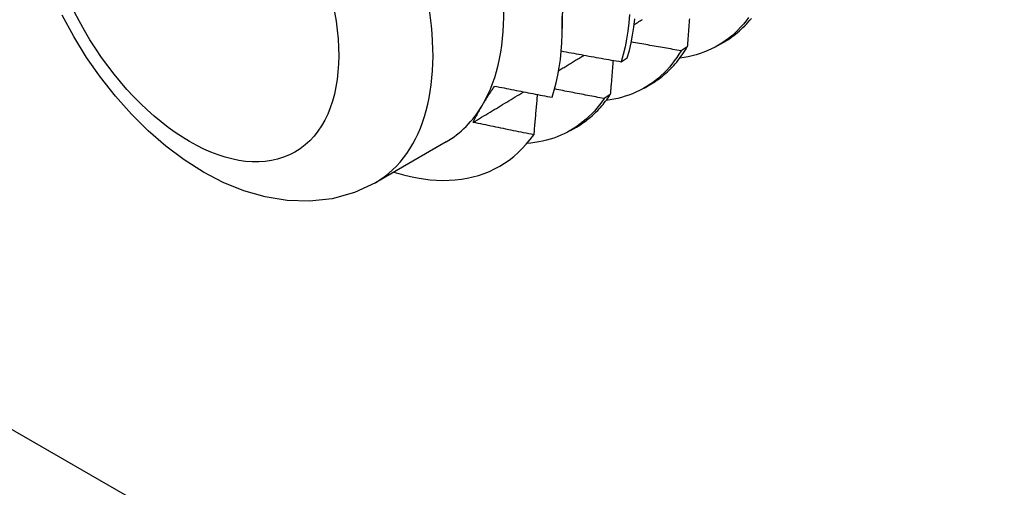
# Model space of a CAD drawing. Header units: inches. Extents: x 25 to 246, y 20 to 159.
# Tile 81 of 111: x 232.603 to 233.068, y 82.246 to 82.467. Entities that reach past the tile are written whole.
import ezdxf

# ---------------------------------------------------------------- set-up
doc = ezdxf.new("R2010")
doc.units = ezdxf.units.IN
doc.header["$MEASUREMENT"] = 0
doc.layers.add('Visible Edges(ANSI)', color=7, linetype='Continuous', lineweight=25)
doc.layers.add('Visible Tangent Edges(ANSI)', color=7, linetype='Continuous', lineweight=25)

msp = doc.modelspace()

# ---------------------------------------------------------------- linework, layer by layer
at = {"layer": 'Visible Edges(ANSI)'}
for p, q in [((232.85898, 82.4773), (232.85896, 82.46289)), ((232.9324, 82.45474), (232.93521, 82.45636)), ((232.91801, 82.45414), (232.91508, 82.45231)), ((232.88677, 82.44711), (232.88966, 82.44899)), ((232.8976, 82.4347), (232.90041, 82.43632)), ((232.88163, 82.43157), (232.87869, 82.42975)), ((232.8628, 82.41466), (232.86561, 82.41628)), ((232.80406, 82.40923), (232.77065, 82.38999))]:
    msp.add_line(p, q, dxfattribs=at)
at = {"layer": 'Visible Edges(ANSI)', "flags": 128}
for points in [[(232.77065, 82.38999), (232.76073, 82.38535), (232.75025, 82.38242), (232.73958, 82.3812), (232.72899, 82.38153), (232.71861, 82.38323), (232.70855, 82.38612), (232.69882, 82.39007), (232.68943, 82.39497), (232.68037, 82.40071), (232.67168, 82.40723), (232.66335, 82.41445), (232.65542, 82.42233), (232.6479, 82.43079), (232.64084, 82.43977), (232.63427, 82.4492), (232.62823, 82.45903), (232.62276, 82.46919)], [(232.89069, 82.4695), (232.89037, 82.4655), (232.88991, 82.46161), (232.88932, 82.45781), (232.8886, 82.45413), (232.88775, 82.45056), (232.88677, 82.44711)], [(232.85416, 82.43032), (232.85519, 82.43368), (232.8561, 82.43716), (232.85689, 82.44076), (232.85755, 82.44446), (232.85809, 82.44825), (232.85849, 82.45213), (232.85877, 82.4561), (232.85893, 82.46016), (232.85895, 82.46429), (232.85885, 82.46851)], [(232.88966, 82.44899), (232.89063, 82.45245), (232.89147, 82.45602), (232.89218, 82.45972), (232.89276, 82.46352), (232.89321, 82.46742)], [(232.89291, 82.46469), (232.89347, 82.46504), (232.89403, 82.46538), (232.8946, 82.46573), (232.89516, 82.46607), (232.89573, 82.46642), (232.89629, 82.46677), (232.89685, 82.46711)], [(232.94699, 82.46798), (232.94577, 82.46638), (232.94451, 82.46485), (232.94319, 82.46338), (232.94183, 82.46197), (232.94043, 82.46063), (232.93898, 82.45936), (232.93749, 82.45815), (232.93595, 82.45701), (232.93437, 82.45595), (232.93275, 82.45495), (232.93109, 82.45402), (232.92939, 82.45316), (232.92765, 82.45237), (232.92588, 82.45165), (232.92406, 82.45101), (232.92222, 82.45043), (232.92033, 82.44993), (232.91842, 82.4495), (232.91647, 82.44915), (232.91449, 82.44887)], [(232.91897, 82.46743), (232.91892, 82.46673), (232.91887, 82.46603), (232.91883, 82.46534), (232.91878, 82.46464), (232.91873, 82.46394), (232.91868, 82.46324), (232.91863, 82.46254), (232.91858, 82.46185), (232.91853, 82.46115), (232.91848, 82.46045), (232.91842, 82.45975), (232.91837, 82.45905), (232.91832, 82.45835), (232.91827, 82.45765), (232.91822, 82.45695), (232.91817, 82.45624), (232.91812, 82.45554), (232.91807, 82.45484), (232.91801, 82.45414)], [(232.93521, 82.45636), (232.93619, 82.45694), (232.93715, 82.45754), (232.9381, 82.45817), (232.93903, 82.45883), (232.93995, 82.45951), (232.94085, 82.46021), (232.94174, 82.46093), (232.94261, 82.46169), (232.94347, 82.46246), (232.94431, 82.46326), (232.94513, 82.46408), (232.94594, 82.46493), (232.94673, 82.46579), (232.9475, 82.46669), (232.94826, 82.4676)], [(232.91508, 82.45231), (232.9141, 82.45248), (232.91312, 82.45265), (232.91214, 82.45281), (232.91115, 82.45298), (232.91017, 82.45315), (232.90919, 82.45332), (232.90821, 82.45349), (232.90723, 82.45366), (232.90625, 82.45383), (232.90527, 82.454), (232.90429, 82.45418), (232.90331, 82.45435), (232.90233, 82.45452), (232.90135, 82.45469), (232.90037, 82.45487), (232.89939, 82.45504), (232.89841, 82.45522), (232.89743, 82.45539), (232.89646, 82.45557), (232.89548, 82.45574), (232.8945, 82.45592), (232.89352, 82.4561), (232.89254, 82.45628), (232.89156, 82.45645)], [(232.8573, 82.44296), (232.85779, 82.44326), (232.85829, 82.44357), (232.85879, 82.44387), (232.85929, 82.44417), (232.85979, 82.44448), (232.86028, 82.44478), (232.86078, 82.44508), (232.86128, 82.44538), (232.86178, 82.44569), (232.86228, 82.44599), (232.86277, 82.44629), (232.86327, 82.4466), (232.86377, 82.4469), (232.86427, 82.4472), (232.86477, 82.44751), (232.86526, 82.44781), (232.86576, 82.44811), (232.86626, 82.44842), (232.86676, 82.44872), (232.86725, 82.44902), (232.86775, 82.44933), (232.86825, 82.44963), (232.86875, 82.44993), (232.86925, 82.45024)], [(232.8585, 82.45221), (232.85968, 82.452), (232.86085, 82.45178), (232.86203, 82.45156), (232.8632, 82.45134), (232.86438, 82.45112), (232.86556, 82.45091), (232.86673, 82.45069), (232.86791, 82.45047), (232.86909, 82.45026), (232.87026, 82.45005), (232.87144, 82.44983), (232.87262, 82.44962), (232.8738, 82.44941), (232.87498, 82.44919), (232.87615, 82.44898), (232.87733, 82.44877), (232.87851, 82.44856), (232.87969, 82.44835), (232.88087, 82.44815), (232.88205, 82.44794), (232.88323, 82.44773), (232.88441, 82.44752), (232.88559, 82.44732), (232.88677, 82.44711)], [(232.91508, 82.45231), (232.91405, 82.45066), (232.91299, 82.44906), (232.91187, 82.44751), (232.91072, 82.44603), (232.90952, 82.44459), (232.90828, 82.44322), (232.907, 82.4419), (232.90568, 82.44064), (232.90433, 82.43944), (232.90293, 82.4383), (232.90149, 82.43722), (232.90002, 82.4362), (232.89851, 82.43524), (232.89696, 82.43434), (232.89538, 82.4335), (232.89376, 82.43273), (232.89211, 82.43202), (232.89043, 82.43137), (232.88871, 82.43079), (232.88697, 82.43027), (232.88519, 82.42981), (232.88338, 82.42942), (232.88155, 82.42909), (232.87969, 82.42883)], [(232.90041, 82.43632), (232.90129, 82.43684), (232.90216, 82.43738), (232.90302, 82.43794), (232.90386, 82.43852), (232.90469, 82.43912), (232.90551, 82.43974), (232.90632, 82.44038), (232.90711, 82.44104), (232.9079, 82.44172), (232.90866, 82.44241), (232.90942, 82.44313), (232.91016, 82.44387), (232.91089, 82.44462), (232.91161, 82.44539), (232.91231, 82.44619), (232.913, 82.447), (232.91368, 82.44783), (232.91434, 82.44867), (232.91499, 82.44954), (232.91562, 82.45042), (232.91624, 82.45133), (232.91685, 82.45225), (232.91744, 82.45318), (232.91801, 82.45414)], [(232.88293, 82.44778), (232.88288, 82.44711), (232.88283, 82.44644), (232.88277, 82.44576), (232.88272, 82.44509), (232.88267, 82.44442), (232.88262, 82.44374), (232.88256, 82.44307), (232.88251, 82.44239), (232.88245, 82.44172), (232.8824, 82.44104), (232.88235, 82.44037), (232.88229, 82.43969), (232.88224, 82.43902), (232.88218, 82.43834), (232.88213, 82.43767), (232.88207, 82.43699), (232.88202, 82.43631), (232.88196, 82.43564), (232.88191, 82.43496), (232.88185, 82.43428), (232.8818, 82.4336), (232.88174, 82.43293), (232.88169, 82.43225), (232.88163, 82.43157)], [(232.81688, 82.41849), (232.81787, 82.41909), (232.81887, 82.41969), (232.81986, 82.42029), (232.82086, 82.42089), (232.82185, 82.42149), (232.82284, 82.42209), (232.82384, 82.42269), (232.82483, 82.42329), (232.82583, 82.42389), (232.82682, 82.42449), (232.82781, 82.42509), (232.82881, 82.42569), (232.8298, 82.42629), (232.83079, 82.42689), (232.83179, 82.42749), (232.83278, 82.42809), (232.83377, 82.42869), (232.83477, 82.42929), (232.83576, 82.42989), (232.83675, 82.4305), (232.83775, 82.4311), (232.83874, 82.4317), (232.83973, 82.4323), (232.84073, 82.4329)], [(232.82123, 82.42663), (232.82144, 82.42699), (232.82166, 82.42735), (232.82188, 82.42772), (232.8221, 82.42808), (232.82232, 82.42845), (232.82255, 82.42881), (232.82277, 82.42918), (232.823, 82.42955), (232.82323, 82.42992), (232.82347, 82.43029), (232.8237, 82.43067), (232.82394, 82.43104), (232.82418, 82.43142), (232.82442, 82.43179), (232.82467, 82.43217), (232.82492, 82.43255), (232.82516, 82.43293), (232.82542, 82.43331), (232.82567, 82.4337), (232.82592, 82.43408), (232.82618, 82.43447), (232.82644, 82.43486), (232.8267, 82.43524), (232.82697, 82.43563)], [(232.82697, 82.43563), (232.8281, 82.43541), (232.82923, 82.43518), (232.83036, 82.43495), (232.83149, 82.43472), (232.83262, 82.4345), (232.83375, 82.43427), (232.83489, 82.43405), (232.83602, 82.43382), (232.83715, 82.4336), (232.83828, 82.43338), (232.83942, 82.43315), (232.84055, 82.43293), (232.84168, 82.43271), (232.84282, 82.43249), (232.84395, 82.43227), (232.84508, 82.43205), (232.84622, 82.43183), (232.84735, 82.43161), (232.84849, 82.4314), (232.84962, 82.43118), (232.85076, 82.43096), (232.85189, 82.43075), (232.85303, 82.43053), (232.85416, 82.43032)], [(232.84714, 82.43166), (232.84707, 82.43087), (232.847, 82.43008), (232.84693, 82.42929), (232.84687, 82.4285), (232.8468, 82.42771), (232.84673, 82.42692), (232.84666, 82.42613), (232.84659, 82.42534), (232.84652, 82.42454), (232.84645, 82.42375), (232.84638, 82.42296), (232.84631, 82.42217), (232.84624, 82.42138), (232.84617, 82.42058), (232.8461, 82.41979), (232.84603, 82.419), (232.84596, 82.4182), (232.84589, 82.41741), (232.84582, 82.41661), (232.84575, 82.41582), (232.84568, 82.41503), (232.84561, 82.41423), (232.84554, 82.41343), (232.84546, 82.41264)], [(232.87869, 82.42975), (232.87771, 82.42993), (232.87674, 82.43012), (232.87577, 82.4303), (232.87479, 82.43048), (232.87382, 82.43067), (232.87285, 82.43085), (232.87187, 82.43104), (232.8709, 82.43122), (232.86993, 82.43141), (232.86895, 82.4316), (232.86798, 82.43178), (232.86701, 82.43197), (232.86604, 82.43216), (232.86506, 82.43235), (232.86409, 82.43253), (232.86312, 82.43272), (232.86215, 82.43291), (232.86118, 82.4331), (232.86021, 82.43329), (232.85924, 82.43348), (232.85826, 82.43368), (232.85729, 82.43387), (232.85632, 82.43406), (232.85535, 82.43425)], [(232.87869, 82.42975), (232.8776, 82.42819), (232.87648, 82.42669), (232.87531, 82.42524), (232.8741, 82.42384), (232.87285, 82.42251), (232.87156, 82.42123), (232.87023, 82.42001), (232.86886, 82.41884), (232.86745, 82.41774), (232.86601, 82.41669), (232.86452, 82.41571), (232.86301, 82.41478), (232.86146, 82.41392), (232.85987, 82.41311), (232.85825, 82.41237), (232.8566, 82.41169), (232.85491, 82.41108), (232.85319, 82.41052), (232.85145, 82.41003), (232.84967, 82.40961), (232.84786, 82.40924), (232.84603, 82.40894), (232.84417, 82.40871), (232.84228, 82.40853)], [(232.86561, 82.41628), (232.8664, 82.41674), (232.86717, 82.41722), (232.86793, 82.41771), (232.86869, 82.41822), (232.86943, 82.41874), (232.87016, 82.41928), (232.87089, 82.41984), (232.8716, 82.42041), (232.87231, 82.42099), (232.873, 82.42159), (232.87369, 82.42221), (232.87436, 82.42284), (232.87503, 82.42349), (232.87568, 82.42415), (232.87632, 82.42483), (232.87696, 82.42552), (232.87758, 82.42622), (232.87819, 82.42694), (232.87879, 82.42768), (232.87938, 82.42843), (232.87996, 82.42919), (232.88053, 82.42997), (232.88109, 82.43076), (232.88163, 82.43157)], [(232.81688, 82.41848), (232.81704, 82.41881), (232.81719, 82.41913), (232.81735, 82.41946), (232.81751, 82.41979), (232.81767, 82.42012), (232.81784, 82.42045), (232.81801, 82.42078), (232.81818, 82.42111), (232.81835, 82.42144), (232.81853, 82.42178), (232.8187, 82.42212), (232.81888, 82.42246), (232.81907, 82.4228), (232.81925, 82.42314), (232.81944, 82.42348), (232.81963, 82.42382), (232.81982, 82.42417), (232.82001, 82.42452), (232.82021, 82.42486), (232.82041, 82.42521), (232.82061, 82.42557), (232.82082, 82.42592), (232.82102, 82.42627), (232.82123, 82.42663)], [(232.84546, 82.41264), (232.84427, 82.41287), (232.84308, 82.41311), (232.84188, 82.41335), (232.84069, 82.41359), (232.8395, 82.41383), (232.8383, 82.41407), (232.83711, 82.41431), (232.83592, 82.41455), (232.83473, 82.41479), (232.83354, 82.41503), (232.83235, 82.41527), (232.83115, 82.41552), (232.82996, 82.41576), (232.82877, 82.416), (232.82758, 82.41625), (232.82639, 82.4165), (232.8252, 82.41674), (232.82401, 82.41699), (232.82282, 82.41724), (232.82163, 82.41748), (232.82045, 82.41773), (232.81926, 82.41798), (232.81807, 82.41823), (232.81688, 82.41848)], [(232.78401, 82.39365), (232.7872, 82.39287), (232.79035, 82.39223), (232.79347, 82.39173), (232.79655, 82.39136), (232.79959, 82.39114), (232.80258, 82.39105), (232.80553, 82.3911), (232.80842, 82.39129), (232.81127, 82.39161), (232.81406, 82.39208), (232.81678, 82.39268), (232.81944, 82.39342), (232.82203, 82.3943), (232.82455, 82.39531), (232.827, 82.39646), (232.82938, 82.39774), (232.83168, 82.39915), (232.8339, 82.40069), (232.83604, 82.40237), (232.8381, 82.40417), (232.84008, 82.4061), (232.84196, 82.40816), (232.84376, 82.41034), (232.84546, 82.41264)]]:
    msp.add_lwpolyline(points, dxfattribs=at)
at = {"layer": 'Visible Edges(ANSI)'}
for centre, major_axis, start_param, end_param in [((232.73873, 82.52267), (0.06533, -0.11344), 0.316681, 1.363879), ((232.73873, 82.52267), (0.06533, -0.11344), 0, 0.316681), ((232.75613, 82.53269), (0.07761, -0.13476), 5.712947, 5.756075)]:
    msp.add_ellipse(centre, major_axis=major_axis, ratio=0.578093, start_param=start_param, end_param=end_param, dxfattribs=at)
at = {"layer": 'Visible Tangent Edges(ANSI)'}
msp.add_line((221.05517, 88.92101), (233.95605, 81.49189), dxfattribs=at)
msp.add_ellipse((232.70532, 82.50343), major_axis=(0.06533, -0.11344), ratio=0.578093, start_param=0, end_param=3.141593, dxfattribs=at)
msp.add_ellipse((232.68305, 82.49061), major_axis=(0.04961, -0.08615), ratio=0.578093, dxfattribs=at)

doc.saveas('drawing.dxf')
